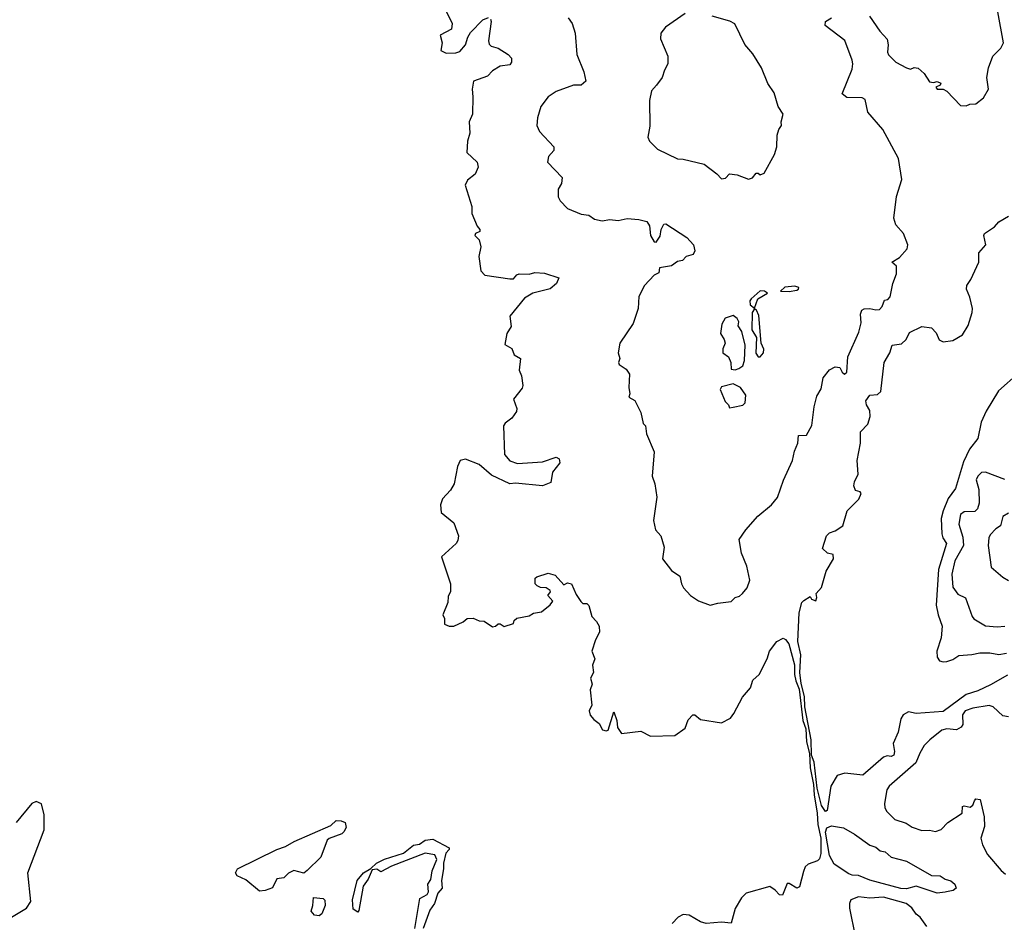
# Model space of a CAD drawing. Extents: x 1995161 to 2088924, y 769148 to 906007.
# Tile 7 of 256: x 2008630 to 2013743, y 776818 to 781505. Entities that reach past the tile are written whole.
import ezdxf

# ---------------------------------------------------------------- set-up
doc = ezdxf.new("R2010")
doc.units = 0

msp = doc.modelspace()

# ---------------------------------------------------------------- linework, layer by layer
at = {"layer": '0CON20XD'}
for points in [[(2010845.8, 781545), (2010876, 781485), (2010872.5, 781455), (2010812.5, 781425), (2010823.8, 781385), (2010817.5, 781345), (2010845, 781332), (2010895, 781332.9), (2010915, 781340), (2010945, 781374.2), (2010956.5, 781415), (2010971.7, 781438.3), (2011035, 781504.3), (2011065, 781516.2)], [(2012085, 781537.5), (2011983, 781467), (2011958.6, 781435), (2011957.5, 781405), (2011995.6, 781315), (2011995.6, 781275), (2011977.8, 781242.2), (2011966.9, 781205), (2011936.2, 781165), (2011911.4, 781135), (2011900.6, 781085), (2011901.9, 780951.9), (2011891.4, 780895), (2011900.8, 780875), (2011942, 780832), (2012045, 780783.1), (2012075, 780781.1), (2012185, 780754.3), (2012250.8, 780705), (2012275, 780679.2), (2012295, 780682), (2012316.1, 780703.9), (2012355, 780699.2), (2012415, 780676)], [(2013042.6, 781522.6), (2013096.4, 781445), (2013134.7, 781404.7), (2013139.2, 781375), (2013135.7, 781335.7), (2013141.9, 781321.9), (2013178.8, 781285), (2013234.2, 781255), (2013255, 781248), (2013275, 781257.5), (2013295, 781253.1), (2013326.1, 781226.1), (2013355, 781182.5), (2013375, 781178.8), (2013395, 781183.3), (2013412.5, 781175), (2013410, 781165), (2013387.5, 781155), (2013393.8, 781145), (2013425, 781144), (2013445, 781134), (2013515, 781060), (2013545, 781057.5), (2013563.6, 781066.4), (2013595, 781067.5), (2013635, 781100), (2013660.6, 781145), (2013652.9, 781205), (2013660, 781255), (2013684, 781315), (2013725, 781356.8), (2013738.3, 781385), (2013708.6, 781545)], [(2011075, 781507.5), (2011077.5, 781495), (2011064.6, 781395.4), (2011068.4, 781378.4), (2011078, 781368), (2011115, 781357.1), (2011166.7, 781325), (2011183.3, 781305), (2011183.3, 781285), (2011175, 781271.2), (2011125, 781264.4), (2011085, 781238.6), (2011059.1, 781210.9), (2010986.7, 781185), (2010980, 781145), (2010983.3, 781105), (2010981.2, 781015), (2010964.2, 780975), (2010967.1, 780915), (2010955.8, 780875), (2010952.5, 780815), (2011005.5, 780765.5), (2011010.5, 780739.5), (2010995, 780703.3), (2010955, 780671.2), (2010942.5, 780645), (2010977.5, 780535), (2010977.9, 780497.9), (2011005, 780432.5), (2011020, 780415), (2011020, 780405), (2010997.5, 780395), (2010994, 780385), (2011015, 780362.5), (2011023.8, 780325), (2011013.3, 780275), (2011025, 780200), (2011045, 780177.5), (2011175, 780158.8), (2011195, 780160), (2011210.6, 780179.4), (2011224.4, 780185.6), (2011275, 780183.3), (2011305, 780191.9), (2011355, 780189.2), (2011430, 780165), (2011418, 780135), (2011385, 780108.1), (2011294.7, 780085.3), (2011250.9, 780059.1), (2011175.6, 779965), (2011181.7, 779911.7), (2011160, 779875), (2011148.3, 779818.3), (2011185, 779797.5), (2011197.5, 779765), (2011231.2, 779745), (2011224.3, 779684.3), (2011235.8, 779655), (2011242.5, 779605), (2011238.5, 779591.5), (2011193.8, 779535), (2011211.4, 779485), (2011210, 779470), (2011186.2, 779435), (2011150.4, 779409.6), (2011141.9, 779395), (2011146.6, 779246.6), (2011175, 779214.4), (2011215, 779200), (2011345, 779208.6), (2011415, 779233.1), (2011432, 779225), (2011435.5, 779204.5), (2011396.5, 779155), (2011388.8, 779101.2), (2011345.4, 779084.6), (2011205, 779098.2), (2011175, 779094.6), (2011079.9, 779139.9), (2011015.6, 779195), (2010945, 779221.9), (2010918, 779215), (2010902.5, 779185), (2010886, 779095), (2010867.4, 779062.6), (2010825, 779016), (2010814.6, 778985), (2010818.9, 778945), (2010885, 778892.5), (2010908.1, 778825), (2010905, 778800), (2010896, 778785), (2010820, 778715), (2010866.7, 778575), (2010866.7, 778535), (2010855, 778510), (2010852.3, 778477.7), (2010827.5, 778415), (2010836.1, 778396.1), (2010836.7, 778365), (2010860, 778355), (2010885, 778356), (2010932.3, 778377.7), (2010954.1, 778395.9), (2010985, 778396.7), (2011015, 778383.3), (2011041.7, 778381.7), (2011085, 778352.5), (2011100, 778355), (2011115, 778367.5), (2011125, 778367.5), (2011145, 778353.8), (2011195, 778370), (2011197.5, 778385), (2011212.3, 778397.7), (2011275, 778408.8), (2011297.5, 778422.5), (2011339.5, 778430.5), (2011385, 778466.7), (2011398, 778485), (2011373.3, 778515), (2011387, 778533), (2011385, 778540), (2011363.9, 778553.9), (2011335, 778556.7), (2011317.5, 778565), (2011307.5, 778575), (2011307.5, 778605), (2011315, 778612.5), (2011375, 778630), (2011410.8, 778620.8), (2011455, 778570), (2011475, 778580), (2011495.7, 778575.7), (2011519.3, 778519.3), (2011543.9, 778483.9), (2011553.9, 778473.9), (2011575, 778472.5), (2011585, 778462.5), (2011601.2, 778405), (2011625, 778380), (2011638.8, 778355), (2011640, 778325), (2011620, 778285), (2011601.2, 778225), (2011616.2, 778185), (2011603.6, 778153.6), (2011608.8, 778115), (2011593.8, 778085), (2011602.5, 778055), (2011592.5, 778025), (2011601.2, 777945), (2011586.7, 777915), (2011592.7, 777892.7), (2011610.5, 777870.5), (2011639.3, 777849.3), (2011657, 777817), (2011675, 777811.2), (2011685.5, 777814.5), (2011715, 777910), (2011730.6, 777865), (2011735, 777830), (2011755, 777798.8), (2011855, 777810), (2011905, 777784.3), (2012031.7, 777788.3), (2012086, 777825), (2012101.5, 777868.5), (2012125, 777894.2), (2012135, 777894.2), (2012165, 777870), (2012275, 777853.8), (2012321.7, 777878.3), (2012338.1, 777901.9), (2012383.4, 777986.6), (2012424.4, 778035.6), (2012437.8, 778075), (2012470, 778105), (2012511.9, 778185), (2012524.4, 778225), (2012562, 778275), (2012595, 778293.8), (2012607, 778287), (2012623.1, 778263.1), (2012653.3, 778155), (2012653.3, 778105), (2012660.7, 778070.7), (2012678.3, 778028.3), (2012696.2, 777865), (2012712, 777822), (2012716.2, 777755), (2012731.2, 777695), (2012735, 777620), (2012752.5, 777532.5), (2012755, 777480), (2012771.1, 777385), (2012774.1, 777325), (2012789.6, 777255), (2012790.6, 777175), (2012783.4, 777146.6), (2012772.7, 777137.3), (2012725, 777120), (2012709.5, 777105), (2012699.5, 777080.5), (2012678.5, 777001.5), (2012665, 776994.5), (2012625, 777019.5), (2012615, 777019.5), (2012591.8, 776958.2), (2012575, 776959.7), (2012552.8, 776985), (2012525, 777003.8), (2012401.7, 776968.3), (2012377.3, 776945), (2012345, 776888.6), (2012325, 776813.5), (2012275, 776818.7), (2012195, 776810.7), (2012165, 776820), (2012106, 776854), (2012075, 776857.3), (2012048.8, 776845), (2012018.9, 776811.1)], [(2011477.5, 781515), (2011498.8, 781485), (2011514, 781435), (2011522.2, 781325), (2011560, 781235), (2011569.2, 781185), (2011545, 781164.3), (2011505, 781164.4), (2011415, 781132.2), (2011375, 781104.3), (2011336.4, 781053.6), (2011318.9, 780995), (2011315.8, 780955), (2011328.8, 780925), (2011403.8, 780845), (2011403.3, 780825), (2011389.2, 780810.8), (2011376.7, 780795), (2011370, 780765), (2011446.2, 780685), (2011443.3, 780655), (2011426, 780625), (2011426.2, 780585), (2011436.2, 780565), (2011474.5, 780524.5), (2011545.9, 780495.9), (2011585, 780490), (2011615, 780468.8), (2011655, 780460), (2011695, 780467.5), (2011737, 780463), (2011785, 780472.2), (2011845, 780468), (2011887.1, 780457.1), (2011901.1, 780435), (2011905, 780384.2), (2011925, 780351.2), (2011935, 780350), (2011955, 780380.8), (2011960.5, 780415), (2011975, 780443.8), (2011985, 780445.7), (2012095, 780373.3), (2012128.8, 780335), (2012136, 780304), (2012127.5, 780285), (2012090, 780275), (2012072.5, 780255), (2012045, 780250), (2012015, 780226.5), (2011953, 780217), (2011949.2, 780190.8), (2011925, 780177.5), (2011874, 780125), (2011845, 780067.5), (2011840.8, 780005), (2011815, 779927.5), (2011746.7, 779825), (2011737.5, 779775), (2011746.7, 779745), (2011740, 779725), (2011742.5, 779715), (2011779.5, 779689.5), (2011796.7, 779665), (2011793.5, 779595), (2011798.5, 779561.5), (2011793.8, 779545), (2011825, 779526.7), (2011856.2, 779465), (2011868.3, 779408.3), (2011878.8, 779395), (2011884, 779355), (2011925, 779260), (2011914, 779135), (2011928, 779095), (2011938.8, 779025), (2011921.2, 778905), (2011932, 778855), (2011960, 778825), (2011976.4, 778766.4), (2011967.5, 778705), (2012014.3, 778644.3), (2012058, 778615), (2012066.2, 778575), (2012076.7, 778555), (2012113.8, 778515), (2012155, 778486.2), (2012215.8, 778464.2), (2012254.4, 778475.6), (2012325, 778484.2), (2012345.7, 778504.3), (2012368.1, 778511.9), (2012384, 778525), (2012407.5, 778555), (2012422, 778595), (2012405, 778667.5), (2012378, 778735), (2012366.7, 778805), (2012400, 778855), (2012463, 778927), (2012533.9, 778986.1), (2012565, 779024.2), (2012595.9, 779114.1), (2012642.5, 779215), (2012653.5, 779265), (2012670.6, 779305), (2012674.3, 779345), (2012715, 779347.5), (2012742.9, 779397.1), (2012755.7, 779495), (2012770, 779550), (2012791.3, 779588.7), (2012802.1, 779645), (2012835, 779686.9), (2012865, 779702.5), (2012888.6, 779698.6), (2012900.8, 779675), (2012913.8, 779665), (2012925, 779673.8), (2012930, 779755), (2012987.6, 779882.4), (2013000.1, 779929.9), (2012995.4, 779975), (2013003.3, 779996.7), (2013015, 780003.3), (2013045, 780005.5), (2013075, 779998.1), (2013095, 780000), (2013108.6, 780015), (2013120.7, 780049.3), (2013137.7, 780052.3), (2013150, 780065), (2013164.4, 780135), (2013182.5, 780185), (2013183.3, 780225), (2013158, 780245), (2013199.2, 780270.8), (2013238.6, 780315), (2013241.9, 780335), (2013219.5, 780395), (2013180, 780440), (2013169.5, 780475), (2013183.5, 780586.5), (2013210.8, 780675), (2013193.3, 780785), (2013111.4, 780935), (2013034.7, 781024.7), (2013020.2, 781090.2), (2013005, 781099.4), (2012925, 781101.5), (2012900.3, 781120.3), (2012952.3, 781247.7), (2012956.2, 781275), (2012952, 781295), (2012915, 781396.7), (2012812, 781475), (2012815, 781496.2), (2012845.6, 781515)], [(2012415, 780676), (2012435, 780683.3), (2012455, 780707.5), (2012465, 780707.5), (2012475, 780698.8), (2012495, 780708), (2012549.4, 780805), (2012560.8, 780845), (2012563.8, 780905), (2012571.2, 780935), (2012586, 780955), (2012583.8, 780975), (2012594, 781015), (2012568, 781055), (2012548, 781125), (2012515, 781173.3), (2012482, 781255), (2012437.3, 781327.3), (2012395, 781376.7), (2012343.1, 781483.1), (2012317.3, 781497.3), (2012225, 781522.5)], [(2012815, 777392.5), (2012794.2, 777424.2), (2012771.2, 777515), (2012755, 777650), (2012742.5, 777685), (2012739.2, 777765), (2012706.9, 777936.9), (2012705, 777990), (2012687.3, 778057.3), (2012681.2, 778115), (2012685.9, 778205.9), (2012671.4, 778275), (2012676.9, 778425), (2012692.3, 778477.7), (2012701.7, 778488.3), (2012735, 778510), (2012742.5, 778495), (2012765, 778487.5), (2012770, 778505), (2012766.7, 778525), (2012793.1, 778556.9), (2012818.6, 778641.4), (2012856.4, 778705), (2012855, 778728), (2012825, 778734), (2012798.3, 778758.3), (2012819.2, 778825), (2012835, 778840), (2012865, 778850), (2012903.9, 778876.1), (2012926.7, 778955), (2012975, 779002.5), (2012987.5, 779015), (2013000, 779045), (2012995, 779052.5), (2012970, 779060), (2012962, 779085), (2012964.2, 779105), (2012984.4, 779145), (2012978.7, 779215), (2012995.4, 779305), (2012996.4, 779365), (2013035, 779404.5), (2013046.5, 779445), (2013044.6, 779475), (2013026.5, 779505), (2013024.5, 779525), (2013044.3, 779555), (2013085, 779558.4), (2013101.4, 779575), (2013118.9, 779725), (2013147.8, 779775), (2013160.6, 779815), (2013208.4, 779821.6), (2013232.6, 779845), (2013250, 779880), (2013315, 779912), (2013365, 779904.6), (2013388.4, 779878.4), (2013405, 779842.9), (2013425, 779831.8), (2013475, 779839.4), (2013525, 779868.8), (2013555, 779916.7), (2013575.7, 779985), (2013577.5, 780005), (2013563.3, 780063.3), (2013546, 780105), (2013548.8, 780125), (2013569.2, 780155), (2013611.1, 780245), (2013610, 780295), (2013646.7, 780335), (2013636, 780385), (2013640, 780395), (2013691.1, 780428.9), (2013715, 780455.2), (2013765, 780484.5)], [(2012625, 780094.2), (2012665, 780101), (2012673.5, 780105), (2012675.5, 780115), (2012655, 780120.8), (2012603.4, 780116.6), (2012580, 780095), (2012625, 780094.2)], [(2012445, 780006.7), (2012463.1, 780055), (2012513.3, 780085), (2012498, 780095), (2012475, 780097.2), (2012428.7, 780055), (2012422.2, 780045), (2012423.2, 780025), (2012445, 780006.7)], [(2012475, 779753.9), (2012491.6, 779775), (2012494.3, 779794.3), (2012480.5, 779825), (2012468.1, 779968.1), (2012456.2, 779996.2), (2012445, 780003.8), (2012433.8, 779985), (2012432, 779895), (2012456.2, 779855), (2012453.1, 779773.1), (2012464.8, 779754.8), (2012475, 779753.9)], [(2012345, 779687.5), (2012365, 779693.3), (2012385, 779706.7), (2012394.5, 779735.5), (2012397.8, 779815), (2012379.1, 779885), (2012360.8, 779915), (2012365, 779936.7), (2012355, 779954), (2012335, 779968.8), (2012293.3, 779955), (2012275.8, 779924.2), (2012269.2, 779875), (2012288.1, 779845), (2012292.5, 779825), (2012280.4, 779795), (2012281.5, 779775), (2012310, 779755), (2012322.5, 779725), (2012325, 779690), (2012345, 779687.5)], [(2013818.2, 779671.8), (2013712.3, 779577.7), (2013648.1, 779471.9), (2013623.3, 779415), (2013605, 779330), (2013562, 779275), (2013531.2, 779208.8), (2013489.5, 779070.5), (2013452.1, 779017.9), (2013424.9, 778955.1), (2013414.4, 778915), (2013419.3, 778835), (2013424.1, 778815), (2013443.3, 778785), (2013400.7, 778649.3), (2013389.8, 778465), (2013398.8, 778415), (2013420.8, 778355), (2013414.6, 778295), (2013391.8, 778225), (2013393.8, 778193.8), (2013405.6, 778175.6), (2013425, 778169.5), (2013445, 778171.5), (2013475, 778182.5), (2013506.5, 778203.5), (2013575, 778207.9), (2013615, 778217.5), (2013667.5, 778217.5), (2013715, 778208.8), (2013755, 778215.4)], [(2012315, 779490), (2012335, 779492.5), (2012385, 779502.5), (2012396.7, 779515), (2012400, 779555), (2012373.3, 779595), (2012335, 779613.3), (2012275, 779598.8), (2012268, 779585), (2012293, 779523), (2012310, 779505), (2012315, 779490)], [(2013745, 779117.7), (2013645.4, 779155.4), (2013625, 779153.3), (2013605.6, 779135), (2013597.3, 779115), (2013610.9, 779065), (2013612.6, 778995), (2013603.6, 778965), (2013589.5, 778950.5), (2013535, 778948.5), (2013514.6, 778935), (2013507.6, 778885), (2013527.5, 778817.5), (2013531.3, 778775), (2013485.6, 778695), (2013469.8, 778625), (2013475, 778558), (2013500.9, 778520.9), (2013542.1, 778502.1), (2013575.7, 778405), (2013585, 778392.9), (2013645, 778358), (2013705, 778352.7), (2013745, 778355.5)], [(2013765, 778942), (2013734.4, 778925), (2013723, 778877), (2013698.7, 778861.3), (2013669.8, 778830.2), (2013662.7, 778815), (2013659.4, 778775), (2013675, 778662), (2013735, 778609.4), (2013765, 778593.1)], [(2013759.6, 778100.4), (2013670.9, 778050.9), (2013605, 778019.3), (2013545, 777999.8), (2013425, 777911.8), (2013285, 777901.6), (2013245, 777910.4), (2013218.5, 777895), (2013204.7, 777875), (2013192, 777805), (2013165, 777746.2), (2013173.4, 777705), (2013168.9, 777685), (2013155, 777678.4), (2013135, 777681.6), (2013115, 777675.4), (2013008.6, 777581.4), (2012915, 777591.6), (2012875, 777580.5), (2012841.6, 777525), (2012822.5, 777397.5), (2012815, 777392.5)], [(2013765, 777884.6), (2013735, 777889.3), (2013685, 777936.5), (2013665, 777943.6), (2013578.8, 777928.8), (2013538.8, 777915), (2013526.5, 777895), (2013527.6, 777845), (2013519.3, 777830.7), (2013495, 777817.9), (2013445, 777821.6), (2013419.2, 777815), (2013355.6, 777765), (2013326.9, 777735), (2013303.4, 777696.6), (2013283.8, 777645), (2013145.8, 777524.2), (2013133.3, 777505), (2013120.4, 777435), (2013122.7, 777412.7), (2013132.9, 777392.9), (2013175, 777352), (2013233.2, 777333.2), (2013265, 777311.4), (2013315, 777294.3), (2013355, 777296.7), (2013385, 777288.9), (2013415, 777299.5), (2013449.2, 777335), (2013524.2, 777385), (2013525, 777418.9), (2013535, 777422.5), (2013565, 777415.3), (2013578.7, 777425), (2013587.5, 777447.5), (2013595, 777458.6), (2013617.5, 777455), (2013638.9, 777365), (2013640, 777315), (2013621.1, 777255), (2013629.6, 777219.6), (2013655, 777168.8), (2013726.4, 777086.4), (2013748.3, 777068.3)], [(2008588, 776845), (2008665, 776890.5), (2008688.5, 776925), (2008671.4, 777075), (2008757, 777297), (2008757.4, 777375), (2008742.4, 777432.4), (2008715, 777444.7), (2008692.1, 777435), (2008611.4, 777335)], [(2009875, 776980), (2009805, 777038.8), (2009758.7, 777058.7), (2009750.5, 777075), (2009760.9, 777095), (2009965, 777196.1), (2010009.4, 777210.6), (2010055, 777236.6), (2010245, 777319.6), (2010273.2, 777346.8), (2010300, 777345), (2010320, 777335), (2010325, 777310), (2010313, 777287), (2010302.7, 777277.3), (2010236.4, 777253.6), (2010226.1, 777243.9), (2010193.6, 777156.4), (2010123, 777087), (2010105, 777072.5), (2010053, 777087), (2010025, 777072.5), (2010000.7, 777049.3), (2009965, 777042.5), (2009943, 776997), (2009905, 776982), (2009875, 776980)], [(2013395, 776969.1), (2013285, 777005.8), (2013235, 776991.4), (2013205, 776992.5), (2013045, 777037), (2012985, 777061.4), (2012952.5, 777062.5), (2012935, 777069.3), (2012858.6, 777118.6), (2012835.8, 777165), (2012814.4, 777285.6), (2012822, 777308), (2012845, 777318.9), (2012907.8, 777307.8), (2012965, 777275.5), (2013045, 777217.5), (2013075, 777208.5), (2013098.2, 777188.3), (2013125, 777183.5), (2013155.3, 777155.3), (2013235, 777134.7), (2013365, 777060), (2013409.2, 777059.2), (2013435, 777040.8), (2013465, 777032.9), (2013486.7, 777015), (2013492.5, 776995), (2013477.5, 776982.5), (2013442.5, 776975), (2013435, 776973.8), (2013395, 776969.1)], [(2010682.5, 776785), (2010708.3, 776941.7), (2010745, 776962.5), (2010752.5, 776975), (2010750, 777015), (2010765, 777040), (2010772, 777085), (2010796.5, 777143.5), (2010785, 777168), (2010735, 777176), (2010560.9, 777109.1), (2010505, 777080), (2010485, 777093.3), (2010460.5, 777089.5), (2010438.9, 777041.1), (2010414, 777005), (2010391.2, 776878.8), (2010385, 776870), (2010361.2, 776885), (2010358.6, 776935), (2010381.9, 777035), (2010415.7, 777075), (2010453.1, 777096.9), (2010482.5, 777125), (2010525, 777146), (2010623, 777177), (2010675, 777218), (2010706.7, 777223.3), (2010736.1, 777243.9), (2010775, 777250), (2010860, 777205), (2010860, 777195), (2010843.3, 777176.7), (2010830.6, 777125), (2010831.4, 777095), (2010820.6, 777035), (2010824, 776995), (2010801.5, 776968.5), (2010784.4, 776915), (2010760, 776880), (2010724.3, 776785)], [(2010185, 776850.6), (2010161.2, 776855), (2010143.1, 776875), (2010152.5, 776905), (2010155, 776945.5), (2010205, 776941.4), (2010215, 776932.5), (2010215.6, 776904.4), (2010198.3, 776861.7), (2010185, 776850.6)], [(2013340, 776795), (2013306, 776845), (2013285, 776859.4), (2013262.4, 776892.4), (2013233.3, 776915), (2013115, 776948.5), (2013045, 776942.6), (2012985, 776950), (2012945.8, 776935), (2012938.6, 776915), (2012939.1, 776890.9), (2012968.6, 776745)]]:
    msp.add_lwpolyline(points, dxfattribs=at)

doc.saveas('drawing.dxf')
